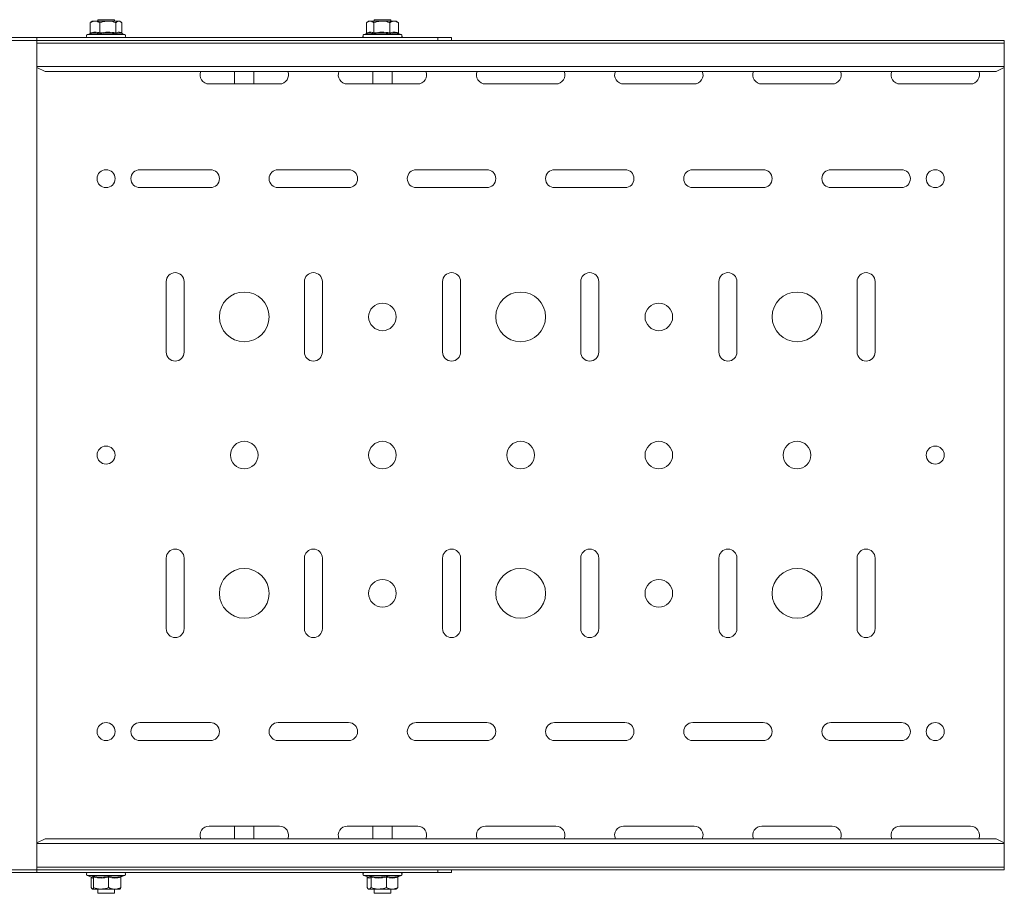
# Model space of a CAD drawing. Header units: millimetres. Extents: x -337 to 4147, y -1590 to -64.
# Tile 12 of 41: x 904 to 1260, y -1149 to -833. Entities that reach past the tile are written whole.
import ezdxf

# ---------------------------------------------------------------- set-up
doc = ezdxf.new("R2010")
doc.units = ezdxf.units.MM

msp = doc.modelspace()

# ---------------------------------------------------------------- linework, layer by layer
at = {"color": 7, "linetype": 'Continuous', "lineweight": 15}
for p, q in [((931.99, -833.38), (931.99, -833.88)), ((937.99, -833.38), (931.99, -833.38)), ((937.99, -833.88), (937.99, -833.38)), ((1031.99, -833.38), (1031.99, -833.88)), ((1037.99, -833.38), (1031.99, -833.38)), ((1037.99, -833.88), (1037.99, -833.38)), ((929.26, -834.48), (929.57, -834.29)), ((929.26, -838.17), (929.26, -834.48)), ((929.99, -833.88), (929.53, -834.24)), ((931.02, -833.88), (929.99, -833.88)), ((935.64, -833.88), (931.02, -833.88)), ((932.78, -838.17), (932.78, -834.48)), ((935.64, -833.88), (939.61, -833.88)), ((938.5, -838.17), (938.5, -834.48)), ((939.99, -833.88), (939.61, -833.88)), ((940.44, -834.24), (939.99, -833.88)), ((940.71, -838.17), (940.71, -834.48)), ((1029.99, -833.88), (1029.21, -834.49)), ((1029.22, -838.17), (1029.22, -834.48)), ((1030.55, -833.88), (1029.99, -833.88)), ((1034.77, -833.88), (1030.55, -833.88)), ((1031.89, -838.17), (1031.89, -834.48)), ((1034.77, -833.88), (1039.2, -833.88)), ((1037.66, -838.17), (1037.66, -834.48)), ((1039.99, -833.88), (1039.2, -833.88)), ((1040.76, -834.49), (1039.99, -833.88)), ((1040.62, -834.38), (1040.75, -834.48)), ((1040.75, -838.17), (1040.75, -834.48)), ((897.49, -839.88), (909.99, -839.88)), ((909.99, -839.88), (909.99, -840.88)), ((1054.99, -839.88), (909.99, -839.88)), ((929.09, -838.48), (928.26, -838.78)), ((941.71, -838.78), (940.67, -838.4)), ((1029.06, -838.49), (1028.26, -838.78)), ((1029.06, -838.51), (1028.92, -838.54)), ((1040.91, -838.51), (1041.05, -838.54)), ((1041.71, -838.78), (1041.03, -838.53)), ((1054.99, -839.88), (1054.99, -840.88)), ((1059.99, -839.88), (1054.99, -839.88)), ((1059.99, -840.88), (1059.99, -839.88)), ((897.49, -840.88), (909.99, -840.88)), ((1259.99, -840.88), (909.99, -840.88)), ((909.99, -841.88), (909.99, -840.88)), ((1259.99, -841.88), (909.99, -841.88)), ((909.99, -850.35), (909.99, -841.88)), ((1259.99, -841.88), (1259.99, -840.88)), ((1259.99, -850.35), (1259.99, -841.88)), ((909.99, -850.68), (909.99, -850.35)), ((909.99, -850.68), (912.99, -852.09)), ((909.99, -850.68), (909.99, -1131.08)), ((1256.99, -852.09), (1259.99, -850.68)), ((1259.99, -850.68), (1259.99, -850.35)), ((1259.99, -850.68), (1259.99, -1131.08)), ((1256.99, -852.09), (912.99, -852.09)), ((981.49, -856.63), (981.49, -852.09)), ((988.49, -852.09), (988.49, -856.63)), ((1031.49, -856.63), (1031.49, -852.09)), ((1038.49, -852.09), (1038.49, -856.63)), ((972.24, -856.63), (997.74, -856.63)), ((1022.24, -856.63), (1047.74, -856.63)), ((1072.24, -856.63), (1097.74, -856.63)), ((1122.24, -856.63), (1147.74, -856.63)), ((1172.24, -856.63), (1197.74, -856.63)), ((1222.24, -856.63), (1247.74, -856.63)), ((972.74, -887.63), (947.24, -887.63)), ((1022.74, -887.63), (997.24, -887.63)), ((1072.74, -887.63), (1047.24, -887.63)), ((1122.74, -887.63), (1097.24, -887.63)), ((1172.74, -887.63), (1147.24, -887.63)), ((1222.74, -887.63), (1197.24, -887.63)), ((947.24, -894.13), (972.74, -894.13)), ((997.24, -894.13), (1022.74, -894.13)), ((1047.24, -894.13), (1072.74, -894.13)), ((1097.24, -894.13), (1122.74, -894.13)), ((1147.24, -894.13), (1172.74, -894.13)), ((1197.24, -894.13), (1222.74, -894.13)), ((956.74, -928.13), (956.74, -953.63)), ((963.24, -953.63), (963.24, -928.13)), ((1006.74, -928.13), (1006.74, -953.63)), ((1013.24, -953.63), (1013.24, -928.13)), ((1056.74, -928.13), (1056.74, -953.63)), ((1063.24, -953.63), (1063.24, -928.13)), ((1106.74, -928.13), (1106.74, -953.63)), ((1113.24, -953.63), (1113.24, -928.13)), ((1156.74, -928.13), (1156.74, -953.63)), ((1163.24, -953.63), (1163.24, -928.13)), ((1206.74, -928.13), (1206.74, -953.63)), ((1213.24, -953.63), (1213.24, -928.13)), ((956.74, -1028.13), (956.74, -1053.63)), ((963.24, -1053.63), (963.24, -1028.13)), ((1006.74, -1028.13), (1006.74, -1053.63)), ((1013.24, -1053.63), (1013.24, -1028.13)), ((1056.74, -1028.13), (1056.74, -1053.63)), ((1063.24, -1053.63), (1063.24, -1028.13)), ((1106.74, -1028.13), (1106.74, -1053.63)), ((1113.24, -1053.63), (1113.24, -1028.13)), ((1156.74, -1028.13), (1156.74, -1053.63)), ((1163.24, -1053.63), (1163.24, -1028.13)), ((1206.74, -1028.13), (1206.74, -1053.63)), ((1213.24, -1053.63), (1213.24, -1028.13)), ((972.74, -1087.63), (947.24, -1087.63)), ((1022.74, -1087.63), (997.24, -1087.63)), ((1072.74, -1087.63), (1047.24, -1087.63)), ((1122.74, -1087.63), (1097.24, -1087.63)), ((1172.74, -1087.63), (1147.24, -1087.63)), ((1222.74, -1087.63), (1197.24, -1087.63)), ((947.24, -1094.13), (972.74, -1094.13)), ((997.24, -1094.13), (1022.74, -1094.13)), ((1047.24, -1094.13), (1072.74, -1094.13)), ((1097.24, -1094.13), (1122.74, -1094.13)), ((1147.24, -1094.13), (1172.74, -1094.13)), ((1197.24, -1094.13), (1222.74, -1094.13)), ((997.74, -1125.13), (972.24, -1125.13)), ((981.49, -1125.13), (981.49, -1129.67)), ((988.49, -1129.67), (988.49, -1125.13)), ((1047.74, -1125.13), (1022.24, -1125.13)), ((1031.49, -1125.13), (1031.49, -1129.67)), ((1038.49, -1129.67), (1038.49, -1125.13)), ((1097.74, -1125.13), (1072.24, -1125.13)), ((1147.74, -1125.13), (1122.24, -1125.13)), ((1197.74, -1125.13), (1172.24, -1125.13)), ((1247.74, -1125.13), (1222.24, -1125.13)), ((912.99, -1129.67), (909.99, -1131.08)), ((909.99, -1131.41), (909.99, -1131.08)), ((909.99, -1139.88), (909.99, -1131.41)), ((1256.99, -1129.67), (912.99, -1129.67)), ((1259.99, -1131.08), (1256.99, -1129.67)), ((1259.99, -1131.41), (1259.99, -1131.08)), ((1259.99, -1139.88), (1259.99, -1131.41)), ((909.99, -1139.88), (1259.99, -1139.88)), ((909.99, -1140.88), (909.99, -1139.88)), ((1259.99, -1140.88), (1259.99, -1139.88)), ((897.49, -1140.88), (909.99, -1140.88)), ((897.49, -1141.88), (909.99, -1141.88)), ((909.99, -1141.88), (909.99, -1140.88)), ((1259.99, -1140.88), (909.99, -1140.88)), ((1054.99, -1141.88), (909.99, -1141.88)), ((928.26, -1142.98), (929.66, -1143.49)), ((940.4, -1143.46), (941.71, -1142.98)), ((1028.26, -1142.98), (1029.56, -1143.45)), ((1040.62, -1143.38), (1041.71, -1142.98)), ((1054.99, -1141.88), (1054.99, -1140.88)), ((1059.99, -1141.88), (1054.99, -1141.88)), ((1059.99, -1140.88), (1059.99, -1141.88)), ((929.6, -1143.6), (929.6, -1147.28)), ((930.49, -1143.6), (930.49, -1147.28)), ((935.88, -1143.6), (935.88, -1147.28)), ((940.37, -1143.6), (940.37, -1147.28)), ((1029.43, -1143.6), (1029.43, -1147.28)), ((1030.85, -1143.6), (1030.85, -1147.28)), ((1036.41, -1143.6), (1036.41, -1147.28)), ((1040.54, -1143.6), (1040.54, -1147.28)), ((930.05, -1147.88), (933.18, -1147.88)), ((931.99, -1147.88), (931.99, -1149.38)), ((931.99, -1149.38), (937.99, -1149.38)), ((938.12, -1147.88), (933.18, -1147.88)), ((937.99, -1149.38), (937.99, -1147.88)), ((938.12, -1147.88), (939.98, -1147.88)), ((1029.78, -1147.72), (1029.99, -1147.88)), ((1029.99, -1147.88), (1030.14, -1147.88)), ((1030.14, -1147.88), (1033.63, -1147.88)), ((1031.99, -1147.88), (1031.99, -1149.38)), ((1031.99, -1149.38), (1037.99, -1149.38)), ((1038.47, -1147.88), (1033.63, -1147.88)), ((1037.99, -1149.38), (1037.99, -1147.88)), ((1038.47, -1147.88), (1039.99, -1147.88)), ((1039.99, -1147.88), (1040.19, -1147.72)), ((1040.54, -1147.28), (1040.14, -1147.65))]:
    msp.add_line(p, q, dxfattribs=at)
at = {"color": 7, "linetype": 'Continuous', "lineweight": 0}
for p, q in [((928.26, -838.78), (935.87, -838.78)), ((935.87, -838.78), (941.71, -838.78)), ((1028.26, -838.78), (1034.7, -838.78)), ((1034.7, -838.78), (1041.71, -838.78)), ((1259.99, -850.35), (909.99, -850.35)), ((1259.99, -1131.41), (909.99, -1131.41)), ((939.21, -1142.98), (928.26, -1142.98)), ((941.71, -1142.98), (939.21, -1142.98)), ((1039.68, -1142.98), (1028.26, -1142.98)), ((1041.71, -1142.98), (1039.68, -1142.98))]:
    msp.add_line(p, q, dxfattribs=at)
at = {"color": 7, "linetype": 'Continuous', "lineweight": 15}
for centre, radius in [((934.99, -890.88), 3.25), ((1234.99, -890.88), 3.25), ((984.99, -940.88), 9), ((1084.99, -940.88), 9), ((1184.99, -940.88), 9), ((1034.99, -940.88), 5), ((1134.99, -940.88), 5), ((984.99, -990.88), 5), ((1034.99, -990.88), 5), ((1084.99, -990.88), 5), ((1134.99, -990.88), 5), ((1184.99, -990.88), 5), ((934.99, -990.88), 3.25), ((1234.99, -990.88), 3.25), ((984.99, -1040.88), 9), ((1084.99, -1040.88), 9), ((1184.99, -1040.88), 9), ((1034.99, -1040.88), 5), ((1134.99, -1040.88), 5), ((934.99, -1090.88), 3.25), ((1234.99, -1090.88), 3.25)]:
    msp.add_circle(centre, radius, dxfattribs=at)
for centre, radius, start, end in [((928.45, -839.31), 0.567, 110, 270), ((941.52, -839.31), 0.567, 270, 70), ((1028.45, -839.31), 0.567, 110, 270), ((1041.52, -839.31), 0.567, 270, 70), ((972.24, -853.38), 3.25, 156.6479, 270), ((997.74, -853.38), 3.25, 270, 23.3521), ((1022.24, -853.38), 3.25, 156.6479, 270), ((1047.74, -853.38), 3.25, 270, 23.3521), ((1072.24, -853.38), 3.25, 156.6479, 270), ((1097.74, -853.38), 3.25, 270, 23.3521), ((1122.24, -853.38), 3.25, 156.6479, 270), ((1147.74, -853.38), 3.25, 270, 23.3521), ((1172.24, -853.38), 3.25, 156.6479, 270), ((1197.74, -853.38), 3.25, 270, 23.3521), ((1222.24, -853.38), 3.25, 156.6479, 270), ((1247.74, -853.38), 3.25, 270, 23.3521), ((947.24, -890.88), 3.25, 90, 270), ((972.74, -890.88), 3.25, 270, 90), ((997.24, -890.88), 3.25, 90, 270), ((1022.74, -890.88), 3.25, 270, 90), ((1047.24, -890.88), 3.25, 90, 270), ((1072.74, -890.88), 3.25, 270, 90), ((1097.24, -890.88), 3.25, 90, 270), ((1122.74, -890.88), 3.25, 270, 90), ((1147.24, -890.88), 3.25, 90, 270), ((1172.74, -890.88), 3.25, 270, 90), ((1197.24, -890.88), 3.25, 90, 270), ((1222.74, -890.88), 3.25, 270, 90), ((959.99, -928.13), 3.25, 0, 180), ((1009.99, -928.13), 3.25, 0, 180), ((1059.99, -928.13), 3.25, 0, 180), ((1109.99, -928.13), 3.25, 0, 180), ((1159.99, -928.13), 3.25, 0, 180), ((1209.99, -928.13), 3.25, 0, 180), ((959.99, -953.63), 3.25, 180, 0), ((1009.99, -953.63), 3.25, 180, 0), ((1059.99, -953.63), 3.25, 180, 0), ((1109.99, -953.63), 3.25, 180, 0), ((1159.99, -953.63), 3.25, 180, 0), ((1209.99, -953.63), 3.25, 180, 0), ((959.99, -1028.13), 3.25, 0, 180), ((1009.99, -1028.13), 3.25, 0, 180), ((1059.99, -1028.13), 3.25, 0, 180), ((1109.99, -1028.13), 3.25, 0, 180), ((1159.99, -1028.13), 3.25, 0, 180), ((1209.99, -1028.13), 3.25, 0, 180), ((959.99, -1053.63), 3.25, 180, 0), ((1009.99, -1053.63), 3.25, 180, 0), ((1059.99, -1053.63), 3.25, 180, 0), ((1109.99, -1053.63), 3.25, 180, 0), ((1159.99, -1053.63), 3.25, 180, 360), ((1209.99, -1053.63), 3.25, 180, 0), ((947.24, -1090.88), 3.25, 90, 270), ((972.74, -1090.88), 3.25, 270, 90), ((997.24, -1090.88), 3.25, 90, 270), ((1022.74, -1090.88), 3.25, 270, 90), ((1047.24, -1090.88), 3.25, 90, 270), ((1072.74, -1090.88), 3.25, 270, 90), ((1097.24, -1090.88), 3.25, 90, 270), ((1122.74, -1090.88), 3.25, 270, 90), ((1147.24, -1090.88), 3.25, 90, 270), ((1172.74, -1090.88), 3.25, 270, 90), ((1197.24, -1090.88), 3.25, 90, 270), ((1222.74, -1090.88), 3.25, 270, 90), ((972.24, -1128.38), 3.25, 90, 203.3521), ((997.74, -1128.38), 3.25, 336.6479, 90), ((1022.24, -1128.38), 3.25, 90, 203.3521), ((1047.74, -1128.38), 3.25, 336.6479, 90), ((1072.24, -1128.38), 3.25, 90, 203.3521), ((1097.74, -1128.38), 3.25, 336.6479, 90), ((1122.24, -1128.38), 3.25, 90, 203.3521), ((1147.74, -1128.38), 3.25, 336.6479, 90), ((1172.24, -1128.38), 3.25, 90, 203.3521), ((1197.74, -1128.38), 3.25, 336.6479, 90), ((1222.24, -1128.38), 3.25, 90, 203.3521), ((1247.74, -1128.38), 3.25, 336.6479, 90), ((928.45, -1142.45), 0.567, 90, 250), ((941.52, -1142.45), 0.567, 290, 90), ((1028.45, -1142.45), 0.567, 90, 250), ((1041.52, -1142.45), 0.567, 290, 90)]:
    msp.add_arc(centre, radius, start, end, dxfattribs=at)
for points, knots in [([(931.02, -833.88), (930.54, -833.96), (929.94, -834.06), (929.37, -834.41), (929.26, -834.48)], [0, 0, 0, 0, 0.8014597, 1, 1, 1, 1]), ([(932.78, -834.48), (932.26, -834.21), (931.68, -833.9), (931.08, -833.88), (931.02, -833.88)], [0, 0, 0, 0, 0.896036, 1, 1, 1, 1]), ([(932.78, -834.48), (933.02, -834.39), (933.94, -834.04), (934.92, -833.95), (935.64, -833.88)], [0, 0, 0, 0, 0.263256, 1, 1, 1, 1]), ([(935.64, -833.88), (935.79, -833.89), (936.73, -833.91), (937.7, -834.17), (938.47, -834.47), (938.5, -834.48)], [0, 0, 0, 0, 0.1484862, 0.9655727, 1, 1, 1, 1]), ([(939.61, -833.88), (939.3, -833.96), (938.93, -834.06), (938.57, -834.41), (938.5, -834.48)], [0, 0, 0, 0, 0.8014614, 1, 1, 1, 1]), ([(940.71, -834.48), (940.38, -834.21), (940.02, -833.9), (939.65, -833.88), (939.61, -833.88)], [0, 0, 0, 0, 0.896037, 1, 1, 1, 1]), ([(1030.55, -833.88), (1030.19, -833.96), (1029.73, -834.06), (1029.3, -834.41), (1029.22, -834.48)], [0, 0, 0, 0, 0.80146, 1, 1, 1, 1]), ([(1031.89, -834.48), (1031.49, -834.21), (1031.06, -833.9), (1030.6, -833.88), (1030.55, -833.88)], [0, 0, 0, 0, 0.8960334, 1, 1, 1, 1]), ([(1031.89, -834.48), (1032.13, -834.39), (1033.06, -834.04), (1034.04, -833.95), (1034.77, -833.88)], [0, 0, 0, 0, 0.263257, 1, 1, 1, 1]), ([(1034.77, -833.88), (1034.92, -833.89), (1035.87, -833.91), (1036.84, -834.17), (1037.62, -834.47), (1037.66, -834.48)], [0, 0, 0, 0, 0.1484932, 0.9655705, 1, 1, 1, 1]), ([(1039.2, -833.88), (1038.78, -833.96), (1038.25, -834.06), (1037.75, -834.41), (1037.66, -834.48)], [0, 0, 0, 0, 0.8014609, 1, 1, 1, 1]), ([(1040.75, -834.48), (1040.3, -834.21), (1039.79, -833.9), (1039.26, -833.88), (1039.2, -833.88)], [0, 0, 0, 0, 0.896034, 1, 1, 1, 1]), ([(929.26, -838.17), (929.26, -838.21), (929.25, -838.29), (929.19, -838.39), (929.09, -838.48), (929.01, -838.53), (928.97, -838.54), (928.97, -838.54)], [0, 0, 0, 0, 0.23617, 0.471397, 0.73245, 0.992081, 1, 1, 1, 1]), ([(928.97, -838.54), (929.06, -838.49), (929.18, -838.43), (929.29, -838.42), (929.31, -838.41)], [0, 0, 0, 0, 0.8235472, 1, 1, 1, 1]), ([(932.78, -838.17), (932.78, -838.21), (932.78, -838.29), (932.75, -838.39), (932.72, -838.48), (932.69, -838.53), (932.67, -838.54), (932.67, -838.54)], [0, 0, 0, 0, 0.236175, 0.471397, 0.732457, 0.992081, 1, 1, 1, 1]), ([(938.5, -838.17), (938.51, -838.21), (938.51, -838.29), (938.55, -838.39), (938.61, -838.48), (938.66, -838.53), (938.68, -838.54), (938.68, -838.54)], [0, 0, 0, 0, 0.236173, 0.471395, 0.732458, 0.9921, 1, 1, 1, 1]), ([(940.66, -838.41), (940.31, -838.32), (939.64, -838.13), (938.99, -838.41), (938.68, -838.54)], [0, 0, 0, 0, 0.52401, 1, 1, 1, 1]), ([(940.89, -838.48), (940.88, -838.48), (940.84, -838.46), (940.79, -838.39), (940.72, -838.29), (940.71, -838.21), (940.71, -838.17)], [0, 0, 0, 0, 0.013559, 0.365157, 0.681927, 1, 1, 1, 1]), ([(1029.22, -838.17), (1029.21, -838.21), (1029.2, -838.29), (1029.14, -838.39), (1029.05, -838.48), (1028.97, -838.53), (1028.93, -838.54), (1028.92, -838.54)], [0, 0, 0, 0, 0.236185, 0.471409, 0.732468, 0.992107, 1, 1, 1, 1]), ([(1031.89, -838.17), (1031.89, -838.21), (1031.88, -838.29), (1031.85, -838.39), (1031.8, -838.48), (1031.75, -838.53), (1031.73, -838.54), (1031.73, -838.54)], [0, 0, 0, 0, 0.236171, 0.471386, 0.732436, 0.992063, 1, 1, 1, 1]), ([(1037.66, -838.17), (1037.66, -838.21), (1037.66, -838.29), (1037.69, -838.39), (1037.73, -838.48), (1037.77, -838.53), (1037.79, -838.54), (1037.79, -838.54)], [0, 0, 0, 0, 0.236178, 0.471407, 0.732463, 0.992084, 1, 1, 1, 1]), ([(1041.05, -838.54), (1041.04, -838.54), (1041, -838.53), (1040.92, -838.48), (1040.83, -838.39), (1040.77, -838.29), (1040.76, -838.21), (1040.75, -838.17)], [0, 0, 0, 0, 0.007948, 0.267572, 0.528617, 0.763828, 1, 1, 1, 1]), ([(929.57, -1143.46), (929.57, -1143.47), (929.6, -1143.51), (929.6, -1143.56), (929.6, -1143.6)], [0, 0, 0, 0, 0.172928, 1, 1, 1, 1]), ([(930.26, -1143.22), (930.26, -1143.22), (930.3, -1143.24), (930.36, -1143.28), (930.43, -1143.37), (930.48, -1143.48), (930.49, -1143.56), (930.49, -1143.6)], [0, 0, 0, 0, 0.007898, 0.267535, 0.528611, 0.76382, 1, 1, 1, 1]), ([(935.88, -1143.6), (935.88, -1143.56), (935.88, -1143.48), (935.89, -1143.37), (935.9, -1143.28), (935.92, -1143.24), (935.92, -1143.22), (935.92, -1143.22)], [0, 0, 0, 0, 0.23618, 0.471386, 0.732463, 0.992096, 1, 1, 1, 1]), ([(940.37, -1143.6), (940.38, -1143.56), (940.38, -1143.48), (940.44, -1143.37), (940.53, -1143.28), (940.6, -1143.24), (940.64, -1143.22), (940.64, -1143.22)], [0, 0, 0, 0, 0.236176, 0.471392, 0.732483, 0.9921, 1, 1, 1, 1]), ([(1029.36, -1143.38), (1029.38, -1143.41), (1029.42, -1143.48), (1029.43, -1143.56), (1029.43, -1143.6)], [0, 0, 0, 0, 0.487869, 1, 1, 1, 1]), ([(1029.57, -1143.4), (1029.73, -1143.46), (1030.1, -1143.6), (1030.44, -1143.36), (1030.64, -1143.22)], [0, 0, 0, 0, 0.433034, 1, 1, 1, 1]), ([(1030.64, -1143.22), (1030.64, -1143.22), (1030.67, -1143.24), (1030.73, -1143.28), (1030.79, -1143.37), (1030.84, -1143.48), (1030.85, -1143.56), (1030.85, -1143.6)], [0, 0, 0, 0, 0.007909, 0.267541, 0.528605, 0.763823, 1, 1, 1, 1]), ([(1036.41, -1143.6), (1036.41, -1143.56), (1036.41, -1143.48), (1036.42, -1143.37), (1036.45, -1143.28), (1036.47, -1143.24), (1036.48, -1143.22), (1036.48, -1143.22)], [0, 0, 0, 0, 0.236178, 0.47138, 0.73246, 0.992092, 1, 1, 1, 1]), ([(1040.54, -1143.6), (1040.55, -1143.56), (1040.55, -1143.48), (1040.62, -1143.37), (1040.7, -1143.28), (1040.78, -1143.24), (1040.82, -1143.22), (1040.82, -1143.22)], [0, 0, 0, 0, 0.236173, 0.47139, 0.732489, 0.992084, 1, 1, 1, 1]), ([(929.6, -1147.28), (929.73, -1147.56), (929.88, -1147.87), (930.03, -1147.88), (930.05, -1147.88)], [0, 0, 0, 0, 0.8960373, 1, 1, 1, 1]), ([(930.05, -1147.88), (930.17, -1147.8), (930.32, -1147.7), (930.46, -1147.35), (930.49, -1147.28)], [0, 0, 0, 0, 0.801463, 1, 1, 1, 1]), ([(930.49, -1147.28), (931.28, -1147.56), (932.17, -1147.87), (933.09, -1147.88), (933.18, -1147.88)], [0, 0, 0, 0, 0.896037, 1, 1, 1, 1]), ([(933.18, -1147.88), (933.92, -1147.8), (934.85, -1147.7), (935.71, -1147.35), (935.88, -1147.28)], [0, 0, 0, 0, 0.801465, 1, 1, 1, 1]), ([(938.12, -1147.88), (938.01, -1147.88), (937.27, -1147.86), (936.51, -1147.6), (935.9, -1147.29), (935.88, -1147.28)], [0, 0, 0, 0, 0.14848, 0.965572, 1, 1, 1, 1]), ([(940.37, -1147.28), (940.18, -1147.37), (939.46, -1147.72), (938.69, -1147.81), (938.12, -1147.88)], [0, 0, 0, 0, 0.263258, 1, 1, 1, 1]), ([(940.37, -1147.28), (940.24, -1147.56), (940.09, -1147.87), (939.94, -1147.88), (939.93, -1147.88)], [0, 0, 0, 0, 0.896036, 1, 1, 1, 1]), ([(1029.43, -1147.28), (1029.64, -1147.56), (1029.87, -1147.87), (1030.11, -1147.88), (1030.14, -1147.88)], [0, 0, 0, 0, 0.8960376, 1, 1, 1, 1]), ([(1030.14, -1147.88), (1030.33, -1147.8), (1030.58, -1147.7), (1030.8, -1147.35), (1030.85, -1147.28)], [0, 0, 0, 0, 0.801464, 1, 1, 1, 1]), ([(1030.85, -1147.28), (1031.67, -1147.56), (1032.58, -1147.87), (1033.53, -1147.88), (1033.63, -1147.88)], [0, 0, 0, 0, 0.896033, 1, 1, 1, 1]), ([(1033.63, -1147.88), (1034.39, -1147.8), (1035.34, -1147.7), (1036.23, -1147.35), (1036.41, -1147.28)], [0, 0, 0, 0, 0.801465, 1, 1, 1, 1]), ([(1038.47, -1147.88), (1038.37, -1147.88), (1037.69, -1147.86), (1036.99, -1147.6), (1036.43, -1147.29), (1036.41, -1147.28)], [0, 0, 0, 0, 0.148491, 0.965576, 1, 1, 1, 1]), ([(1040.54, -1147.28), (1040.37, -1147.37), (1039.7, -1147.72), (1039, -1147.81), (1038.47, -1147.88)], [0, 0, 0, 0, 0.263253, 1, 1, 1, 1])]:
    msp.add_open_spline(points, degree=3, knots=knots, dxfattribs=at)
at = {"color": 7, "linetype": 'Continuous', "lineweight": 0}
for points, knots in [([(932.67, -838.54), (932.53, -838.5), (931.81, -838.29), (930.57, -838.14), (929.48, -838.42), (928.97, -838.54)], [0, 0, 0, 0, 0.1180828, 0.5922587, 1, 1, 1, 1]), ([(929.26, -838.17), (929.84, -838.04), (931.01, -837.77), (932.18, -838.03), (932.78, -838.17)], [0, 0, 0, 0, 0.492149, 1, 1, 1, 1]), ([(938.68, -838.54), (938.45, -838.5), (937.27, -838.29), (935.24, -838.14), (933.48, -838.42), (932.67, -838.54)], [0, 0, 0, 0, 0.1180843, 0.59226, 1, 1, 1, 1]), ([(932.78, -838.17), (933.72, -838.04), (935.63, -837.77), (937.54, -838.03), (938.5, -838.17)], [0, 0, 0, 0, 0.492147, 1, 1, 1, 1]), ([(938.5, -838.17), (938.87, -838.04), (939.6, -837.77), (940.34, -838.03), (940.71, -838.17)], [0, 0, 0, 0, 0.492148, 1, 1, 1, 1]), ([(1031.73, -838.54), (1031.62, -838.5), (1031.08, -838.29), (1030.19, -838.14), (1029.4, -838.4), (1029.06, -838.51)], [0, 0, 0, 0, 0.124069, 0.622282, 1, 1, 1, 1]), ([(1029.22, -838.17), (1029.66, -838.04), (1030.55, -837.77), (1031.44, -838.03), (1031.89, -838.17)], [0, 0, 0, 0, 0.49215, 1, 1, 1, 1]), ([(1037.79, -838.54), (1037.56, -838.5), (1036.37, -838.29), (1034.33, -838.14), (1032.55, -838.42), (1031.73, -838.54)], [0, 0, 0, 0, 0.118084, 0.592257, 1, 1, 1, 1]), ([(1031.89, -838.17), (1032.83, -838.04), (1034.76, -837.77), (1036.68, -838.03), (1037.66, -838.17)], [0, 0, 0, 0, 0.492151, 1, 1, 1, 1]), ([(1037.66, -838.17), (1038.16, -838.04), (1039.2, -837.77), (1040.23, -838.03), (1040.75, -838.17)], [0, 0, 0, 0, 0.492148, 1, 1, 1, 1]), ([(1041.05, -838.54), (1040.92, -838.5), (1040.27, -838.29), (1039.17, -838.14), (1038.23, -838.42), (1037.79, -838.54)], [0, 0, 0, 0, 0.1180849, 0.5922595, 1, 1, 1, 1]), ([(929.68, -1143.43), (929.75, -1143.47), (929.96, -1143.59), (930.14, -1143.37), (930.26, -1143.22)], [0, 0, 0, 0, 0.357845, 1, 1, 1, 1]), ([(930.26, -1143.22), (930.48, -1143.26), (931.59, -1143.47), (933.51, -1143.62), (935.16, -1143.35), (935.92, -1143.22)], [0, 0, 0, 0, 0.118083, 0.592259, 1, 1, 1, 1]), ([(935.92, -1143.22), (936.11, -1143.26), (937.02, -1143.47), (938.61, -1143.62), (940, -1143.35), (940.64, -1143.22)], [0, 0, 0, 0, 0.118086, 0.592261, 1, 1, 1, 1]), ([(940.64, -1143.22), (940.61, -1143.27), (940.54, -1143.35), (940.48, -1143.37), (940.45, -1143.37)], [0, 0, 0, 0, 0.591062, 1, 1, 1, 1]), ([(1030.64, -1143.22), (1030.87, -1143.26), (1032.01, -1143.47), (1033.98, -1143.62), (1035.69, -1143.35), (1036.48, -1143.22)], [0, 0, 0, 0, 0.118082, 0.592258, 1, 1, 1, 1]), ([(1036.48, -1143.22), (1036.64, -1143.26), (1037.49, -1143.47), (1038.95, -1143.62), (1040.23, -1143.35), (1040.82, -1143.22)], [0, 0, 0, 0, 0.118083, 0.592258, 1, 1, 1, 1]), ([(930.49, -1143.6), (930.35, -1143.73), (930.05, -1144), (929.75, -1143.73), (929.6, -1143.6)], [0, 0, 0, 0, 0.492148, 1, 1, 1, 1]), ([(935.88, -1143.6), (934.99, -1143.73), (933.2, -1144), (931.4, -1143.73), (930.49, -1143.6)], [0, 0, 0, 0, 0.492148, 1, 1, 1, 1]), ([(940.37, -1143.6), (939.63, -1143.73), (938.14, -1144), (936.64, -1143.73), (935.88, -1143.6)], [0, 0, 0, 0, 0.49215, 1, 1, 1, 1]), ([(1030.85, -1143.6), (1030.62, -1143.73), (1030.14, -1144), (1029.67, -1143.73), (1029.43, -1143.6)], [0, 0, 0, 0, 0.492148, 1, 1, 1, 1]), ([(1036.41, -1143.6), (1035.49, -1143.73), (1033.64, -1144), (1031.79, -1143.73), (1030.85, -1143.6)], [0, 0, 0, 0, 0.492149, 1, 1, 1, 1]), ([(1040.54, -1143.6), (1039.86, -1143.73), (1038.48, -1144), (1037.11, -1143.73), (1036.41, -1143.6)], [0, 0, 0, 0, 0.492148, 1, 1, 1, 1])]:
    msp.add_open_spline(points, degree=3, knots=knots, dxfattribs=at)

doc.saveas('drawing.dxf')
